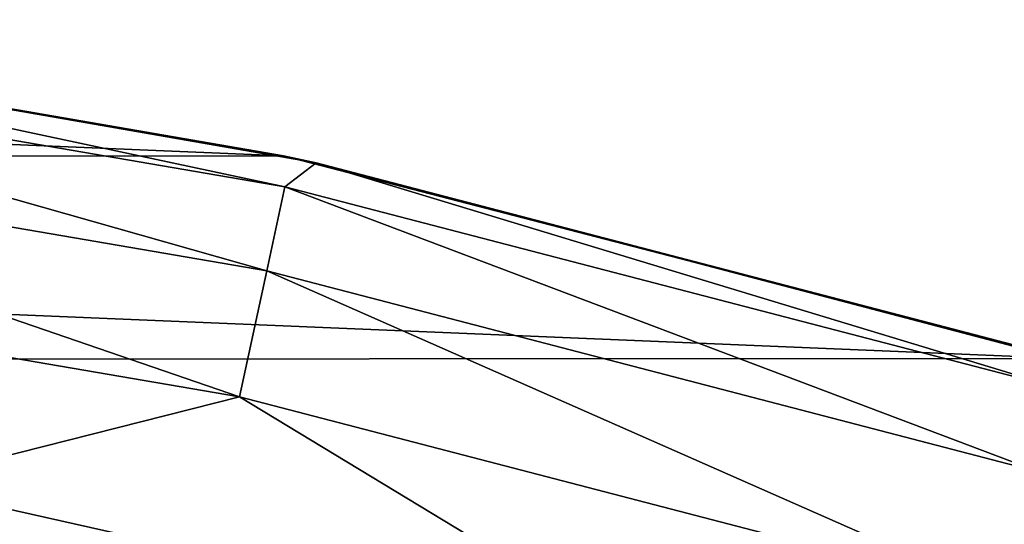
# Model space of a CAD drawing. Header units: metres. Extents: x -31 to 127, y -24 to 31.
# Tile 88 of 150: x 4.37 to 6.85, y 22.54 to 23.81. Entities that reach past the tile are written whole.
import ezdxf

# ---------------------------------------------------------------- set-up
doc = ezdxf.new("R2010")
doc.units = ezdxf.units.M
doc.layers.add('solid_12_381_041_XXX', color=7, linetype='CONTINUOUS')

msp = doc.modelspace()

# ---------------------------------------------------------------- linework, layer by layer
at = {"layer": 'solid_12_381_041_XXX'}
for points in [[(5.036901, 23.464987, -4), (-5.066245, 23.458628, -4), (-3.059366, 23.80398, -4)], [(5.036901, 23.464987, -4), (-3.059366, 23.80398, -4), (3.024541, 23.808317, -4)], [(5.036901, 23.464987, -4), (3.024541, 23.808317, -4), (3.116116, 23.796844, -1)], [(3.038797, 23.730404, -0.618042), (5.040329, 23.387207, -0.618042), (3.116116, 23.796844, -1)], [(5.040329, 23.387207, -0.618042), (5.119081, 23.447708, -1), (3.116116, 23.796844, -1)], [(5.036901, 23.464987, -4), (3.116116, 23.796844, -1), (5.119081, 23.447708, -1)], [(3.01126, 23.515366, -0.293171), (4.994655, 23.175278, -0.293171), (3.038797, 23.730404, -0.618042)], [(4.994655, 23.175278, -0.293171), (5.040329, 23.387207, -0.618042), (3.038797, 23.730404, -0.618042)], [(3.01126, 23.515366, -0.293171), (2.970017, 23.193295, -0.07612), (4.926247, 22.857864, -0.07612)], [(3.01126, 23.515366, -0.293171), (4.926247, 22.857864, -0.07612), (4.994655, 23.175278, -0.293171)], [(7.007277, 22.954052, -4), (-5.066245, 23.458628, -4), (5.036901, 23.464987, -4)], [(7.007277, 22.954052, -4), (5.036901, 23.464987, -4), (5.119081, 23.447708, -1)], [(7.007277, 22.954052, -4), (-7.029178, 22.947445, -4), (-5.066245, 23.458628, -4)], [(5.040329, 23.387207, -0.618042), (7.005545, 22.875505, -0.618042), (5.119081, 23.447708, -1)], [(7.005545, 22.875505, -0.618042), (7.085309, 22.930294, -1), (5.119081, 23.447708, -1)], [(7.007277, 22.954052, -4), (5.119081, 23.447708, -1), (7.085309, 22.930294, -1)], [(4.994655, 23.175278, -0.293171), (6.942062, 22.668213, -0.293171), (5.040329, 23.387207, -0.618042)], [(6.942062, 22.668213, -0.293171), (7.005545, 22.875505, -0.618042), (5.040329, 23.387207, -0.618042)], [(4.926247, 22.857864, -0.07612), (2.970017, 23.193295, -0.07612), (4.060713, 22.638119)], [(4.994655, 23.175278, -0.293171), (4.926247, 22.857864, -0.07612), (6.846982, 22.357744, -0.07612)], [(4.994655, 23.175278, -0.293171), (6.846982, 22.357744, -0.07612), (6.942062, 22.668213, -0.293171)], [(8.934976, 22.274052, -4), (-8.94715, 22.269287, -4), (-7.029178, 22.947445, -4)], [(8.934976, 22.274052, -4), (-7.029178, 22.947445, -4), (7.007277, 22.954052, -4)], [(4.926247, 22.857864, -0.07612), (4.060713, 22.638119), (6.011917, 22.200289)], [(6.846982, 22.357744, -0.07612), (4.926247, 22.857864, -0.07612), (6.011917, 22.200289)], [(6.942062, 22.668213, -0.293171), (6.846982, 22.357744, -0.07612), (8.718385, 21.696535, -0.07612)], [(6.011917, 22.200289), (4.060713, 22.638119), (3.001825, 22.298466)]]:
    msp.add_3dface(points, dxfattribs=at)

doc.saveas('drawing.dxf')
